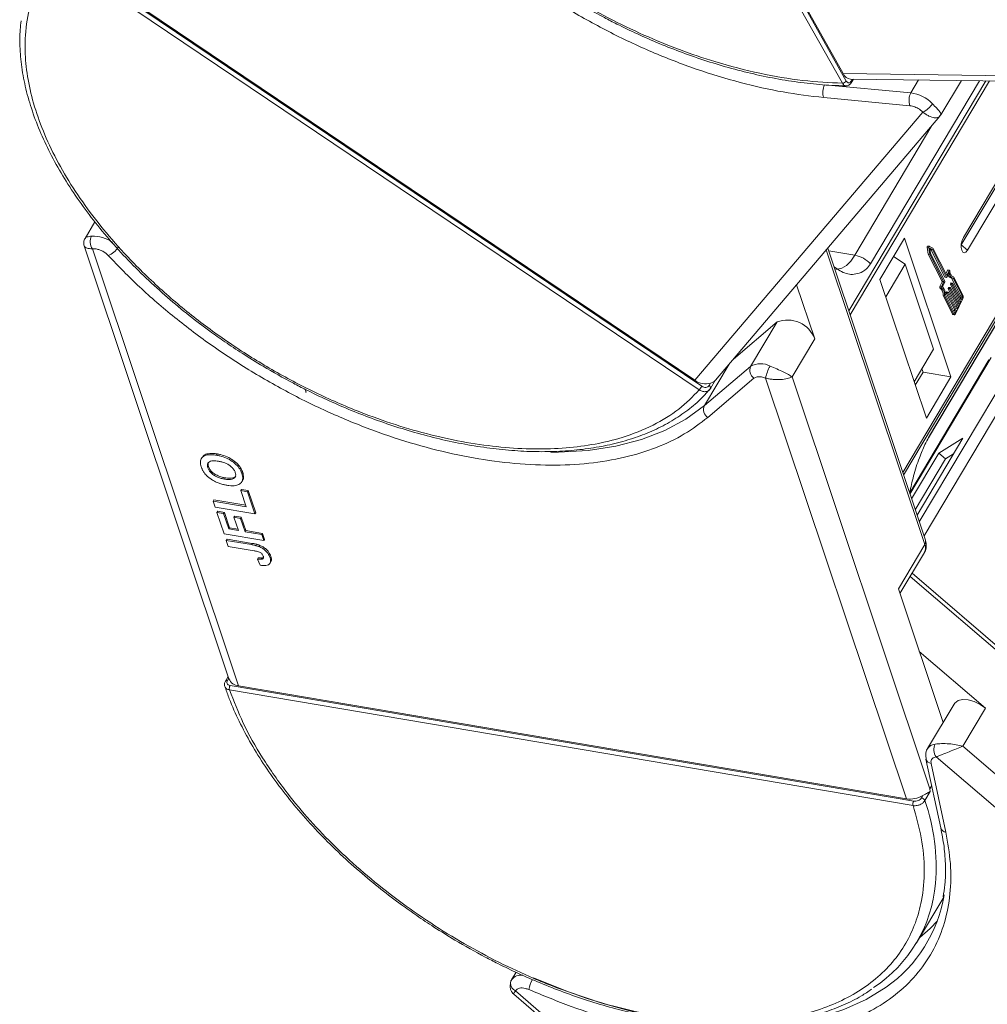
# Model space of a CAD drawing. Header units: millimetres. Extents: x -976 to 1106, y 28 to 1486.
# Tile 25 of 51: x 221 to 298, y 1215 to 1293. Entities that reach past the tile are written whole.
import ezdxf

# ---------------------------------------------------------------- set-up
doc = ezdxf.new("R2010")
doc.units = ezdxf.units.MM

msp = doc.modelspace()

# ---------------------------------------------------------------- linework, layer by layer
at = {"color": 7, "linetype": 'Continuous', "lineweight": 15}
for p, q in [((286.603, 1288.239), (261.805, 1332.5)), ((286.291, 1288.064), (261.493, 1332.325)), ((262.138, 1332.062), (286.36, 1288.829)), ((274.86, 1263.577), (223.501, 1298.193)), ((275.061, 1263.867), (223.702, 1298.483)), ((224.344, 1298.157), (274.51, 1264.345)), ((325.726, 1288.322), (286.36, 1288.829)), ((291.758, 1287.289), (284.874, 1287.936)), ((297.728, 1288.259), (286.799, 1269.884)), ((286.907, 1269.562), (298.025, 1288.255)), ((286.944, 1288.398), (325.999, 1287.895)), ((287.083, 1288.396), (286.986, 1288.234)), ((286.997, 1288.107), (287.168, 1288.395)), ((288.537, 1273.655), (297.227, 1288.265)), ((309.609, 1288.106), (291.107, 1256.998)), ((291.178, 1256.784), (309.806, 1288.104)), ((292.376, 1288.328), (291.758, 1287.289)), ((293.153, 1259.748), (310.017, 1288.101)), ((310.015, 1288.101), (293.174, 1259.786)), ((294.15, 1285.535), (295.786, 1288.284)), ((295.783, 1275.154), (303.533, 1288.184)), ((303.353, 1288.187), (295.948, 1275.737)), ((296.284, 1274.73), (304.281, 1288.175)), ((291.686, 1286.27), (284.802, 1286.917)), ((292.715, 1285.756), (274.51, 1264.345)), ((276.148, 1264.345), (294.078, 1285.433)), ((292.715, 1285.756), (292.439, 1285.984)), ((294.126, 1285.511), (294.061, 1285.449)), ((294.135, 1285.543), (294.126, 1285.511)), ((293.443, 1284.687), (287.284, 1274.33)), ((226.617, 1277.001), (225.829, 1275.676)), ((225.765, 1275.071), (237.319, 1240.509)), ((291.25, 1275.701), (289.289, 1272.405)), ((294.952, 1264.626), (291.25, 1275.701)), ((293.229, 1275.042), (293.103, 1275.063)), ((295.775, 1275.141), (295.783, 1275.154)), ((296.284, 1274.73), (295.783, 1275.154)), ((238.087, 1239.953), (226.423, 1274.841)), ((226.726, 1274.831), (226.423, 1274.841)), ((285.005, 1274.762), (292.867, 1251.245)), ((292.918, 1251.581), (285.122, 1274.9)), ((285.194, 1274.684), (287.284, 1274.33)), ((293.063, 1274.968), (293.145, 1274.406)), ((293.063, 1274.968), (293.189, 1274.947)), ((293.145, 1274.406), (294.246, 1272.243)), ((293.145, 1274.406), (293.272, 1274.385)), ((293.189, 1274.947), (293.272, 1274.385)), ((293.511, 1274.895), (293.234, 1275.04)), ((293.471, 1274.778), (293.267, 1274.885)), ((293.267, 1274.885), (293.328, 1274.472)), ((293.272, 1274.385), (294.373, 1272.222)), ((293.274, 1274.836), (293.344, 1274.799)), ((293.328, 1274.472), (294.458, 1272.25)), ((293.344, 1274.799), (294.475, 1272.578)), ((293.344, 1274.799), (293.471, 1274.778)), ((294.602, 1272.556), (293.471, 1274.778)), ((294.621, 1272.713), (293.511, 1274.895)), ((291.3, 1273.618), (289.753, 1271.017)), ((290.373, 1274.226), (291.3, 1273.618)), ((291.3, 1273.618), (293.572, 1266.822)), ((294.68, 1273.129), (294.55, 1272.853)), ((294.807, 1273.108), (294.621, 1272.713)), ((294.808, 1272.957), (294.623, 1272.563)), ((294.68, 1273.129), (294.807, 1273.108)), ((294.836, 1273.134), (294.709, 1273.155)), ((284.084, 1267.656), (282.638, 1271.979)), ((289.289, 1272.405), (292.992, 1261.33)), ((294.243, 1272.199), (294.07, 1271.83)), ((294.197, 1271.809), (294.37, 1272.178)), ((294.243, 1272.199), (294.37, 1272.178)), ((294.246, 1272.243), (294.373, 1272.222)), ((294.456, 1272.206), (294.27, 1271.812)), ((294.475, 1272.578), (294.602, 1272.556)), ((294.481, 1272.572), (294.608, 1272.55)), ((294.911, 1272.014), (295.592, 1270.677)), ((294.911, 1272.014), (295.038, 1271.992)), ((294.938, 1272.109), (294.914, 1272.058)), ((294.914, 1272.058), (295.041, 1272.036)), ((294.938, 1272.109), (295.065, 1272.087)), ((295.08, 1272.1), (294.953, 1272.122)), ((294.99, 1272.513), (295.117, 1272.491)), ((295.008, 1272.51), (295.741, 1271.071)), ((295.719, 1270.656), (295.038, 1271.992)), ((295.041, 1272.036), (295.065, 1272.087)), ((295.086, 1272.094), (295.767, 1270.758)), ((295.107, 1272.625), (295.171, 1272.614)), ((295.867, 1271.05), (295.135, 1272.489)), ((295.915, 1271.152), (295.171, 1272.614)), ((294.197, 1271.809), (294.07, 1271.83)), ((294.075, 1271.732), (294.202, 1271.71)), ((294.513, 1271.163), (295.245, 1269.724)), ((294.576, 1271.3), (295.257, 1269.963)), ((294.576, 1271.3), (294.703, 1271.278)), ((294.603, 1271.395), (294.579, 1271.344)), ((294.579, 1271.344), (294.706, 1271.322)), ((294.603, 1271.395), (294.73, 1271.373)), ((294.744, 1271.386), (294.618, 1271.408)), ((295.384, 1269.942), (294.703, 1271.278)), ((294.706, 1271.322), (294.73, 1271.373)), ((294.744, 1271.657), (295.424, 1270.32)), ((294.744, 1271.657), (294.871, 1271.635)), ((294.77, 1271.752), (294.747, 1271.701)), ((294.747, 1271.701), (294.873, 1271.679)), ((294.751, 1271.38), (295.431, 1270.044)), ((294.77, 1271.752), (294.897, 1271.73)), ((294.912, 1271.743), (294.785, 1271.765)), ((295.551, 1270.299), (294.871, 1271.635)), ((294.873, 1271.679), (294.897, 1271.73)), ((294.919, 1271.737), (295.599, 1270.401)), ((294.326, 1271.105), (295.07, 1269.643)), ((294.453, 1271.084), (294.326, 1271.105)), ((294.453, 1271.084), (295.197, 1269.622)), ((295.325, 1269.664), (295.9, 1270.888)), ((295.592, 1270.677), (295.528, 1270.541)), ((295.592, 1270.677), (295.719, 1270.656)), ((295.599, 1270.401), (295.719, 1270.656)), ((295.735, 1270.983), (295.695, 1270.898)), ((295.862, 1270.962), (295.735, 1270.983)), ((295.741, 1271.071), (295.867, 1271.05)), ((295.767, 1270.758), (295.862, 1270.962)), ((295.197, 1269.622), (295.07, 1269.643)), ((295.11, 1269.608), (295.237, 1269.586)), ((295.257, 1269.963), (295.193, 1269.827)), ((295.233, 1269.747), (295.288, 1269.738)), ((295.257, 1269.963), (295.384, 1269.942)), ((295.288, 1269.738), (295.384, 1269.942)), ((295.424, 1270.32), (295.36, 1270.184)), ((295.424, 1270.32), (295.551, 1270.299)), ((295.431, 1270.044), (295.551, 1270.299)), ((277.594, 1266.046), (281.078, 1269.004)), ((281.078, 1269.004), (278.967, 1265.455)), ((301.427, 1268.175), (292.428, 1253.045)), ((282.274, 1264.614), (284.084, 1267.656)), ((292.805, 1251.918), (302.343, 1267.954)), ((292.025, 1264.222), (293.572, 1266.822)), ((275.277, 1262.322), (277.254, 1265.647)), ((297.99, 1265.988), (291.672, 1255.365)), ((291.685, 1255.268), (298.166, 1266.164)), ((278.967, 1265.455), (275.277, 1262.322)), ((292.112, 1263.962), (292.731, 1265.002)), ((292.731, 1265.002), (292.644, 1265.262)), ((294.952, 1264.626), (292.731, 1265.002)), ((279.233, 1264.516), (275.543, 1261.383)), ((275.756, 1264.121), (275.645, 1263.935)), ((275.767, 1263.693), (276.171, 1264.373)), ((280.164, 1264.526), (279.832, 1264.623)), ((280.164, 1264.526), (291.395, 1230.93)), ((293.268, 1231.729), (282.274, 1264.614)), ((292.992, 1261.33), (294.952, 1264.626)), ((243.471, 1263.405), (243.397, 1263.627)), ((243.437, 1263.411), (243.471, 1263.405)), ((275.406, 1263.316), (275.69, 1263.623)), ((275.758, 1263.681), (275.634, 1263.542)), ((275.661, 1263.564), (275.775, 1263.709)), ((275.767, 1263.693), (275.758, 1263.681)), ((292.253, 1253.568), (295.91, 1259.716)), ((293.174, 1259.786), (293.153, 1259.748)), ((295.91, 1259.716), (293.992, 1258.534)), ((235.17, 1258.19), (235.11, 1258.088)), ((236.393, 1258.463), (236.333, 1258.361)), ((293.992, 1258.534), (291.816, 1254.876)), ((294.525, 1258.076), (292.106, 1254.009)), ((293.992, 1258.534), (294.525, 1258.076)), ((295.172, 1258.475), (294.525, 1258.076)), ((235.628, 1257.357), (235.689, 1257.458)), ((238.354, 1256.896), (238.414, 1256.998)), ((236.963, 1256.459), (237.023, 1256.56)), ((238.346, 1256.239), (238.406, 1256.341)), ((238.331, 1255.638), (238.271, 1255.537)), ((238.271, 1255.537), (238.8, 1255.448)), ((238.702, 1254.246), (238.271, 1255.537)), ((238.331, 1255.638), (238.86, 1255.549)), ((238.8, 1255.448), (238.86, 1255.549)), ((238.8, 1255.448), (239.393, 1253.673)), ((238.86, 1255.549), (239.453, 1253.774)), ((236.118, 1254.795), (236.058, 1254.694)), ((236.22, 1254.21), (236.058, 1254.694)), ((236.058, 1254.694), (238.702, 1254.246)), ((236.118, 1254.795), (238.663, 1254.365)), ((239.393, 1253.673), (236.22, 1254.21)), ((236.42, 1253.892), (236.36, 1253.79)), ((236.42, 1253.892), (236.949, 1253.802)), ((236.932, 1252.08), (236.36, 1253.79)), ((236.36, 1253.79), (236.889, 1253.701)), ((236.949, 1253.802), (236.889, 1253.701)), ((236.889, 1253.701), (237.299, 1252.475)), ((236.949, 1253.802), (237.359, 1252.576)), ((237.776, 1253.51), (237.716, 1253.409)), ((238.072, 1252.344), (237.716, 1253.409)), ((237.716, 1253.409), (238.245, 1253.319)), ((237.776, 1253.51), (238.305, 1253.421)), ((238.305, 1253.421), (238.245, 1253.319)), ((238.245, 1253.319), (238.601, 1252.254)), ((238.305, 1253.421), (238.661, 1252.356)), ((239.453, 1253.774), (239.393, 1253.673)), ((237.359, 1252.576), (237.299, 1252.475)), ((237.299, 1252.475), (238.072, 1252.344)), ((237.359, 1252.576), (238.032, 1252.462)), ((238.661, 1252.356), (238.601, 1252.254)), ((238.661, 1252.356), (240.004, 1252.128)), ((240.105, 1251.543), (236.932, 1252.08)), ((237.165, 1251.665), (237.104, 1251.564)), ((237.266, 1251.08), (237.104, 1251.564)), ((237.104, 1251.564), (239.105, 1251.225)), ((237.165, 1251.665), (239.165, 1251.327)), ((238.601, 1252.254), (239.943, 1252.027)), ((239.943, 1252.027), (240.004, 1252.128)), ((239.943, 1252.027), (240.105, 1251.543)), ((240.004, 1252.128), (240.165, 1251.644)), ((240.165, 1251.644), (240.105, 1251.543)), ((239.32, 1250.732), (237.266, 1251.08)), ((239.165, 1251.327), (239.105, 1251.225)), ((239.787, 1251.169), (239.726, 1251.068)), ((292.867, 1251.245), (290.756, 1247.696)), ((239.658, 1250.178), (239.597, 1250.076)), ((239.597, 1250.076), (239.8, 1249.585)), ((240.031, 1250.176), (239.97, 1250.075)), ((240.031, 1250.176), (240.073, 1250.205)), ((240.658, 1250.285), (240.598, 1250.184)), ((290.884, 1247.314), (292.833, 1250.59)), ((240.601, 1249.746), (240.662, 1249.848)), ((291.7, 1248.685), (320.951, 1223.588)), ((321.038, 1223.9), (291.852, 1248.941)), ((290.756, 1247.696), (294.324, 1237.024)), ((297.712, 1238.166), (292.426, 1242.702)), ((237.253, 1240.707), (237.033, 1240.336)), ((237.191, 1240.383), (237.3, 1240.566)), ((291.984, 1230.746), (237.408, 1239.984)), ((238.087, 1239.953), (291.395, 1230.93)), ((291.937, 1230.393), (237.361, 1239.63)), ((295.201, 1238.498), (293.09, 1234.949)), ((295.903, 1235.124), (297.712, 1238.166)), ((327.206, 1208.267), (295.903, 1235.124)), ((293.779, 1234.284), (293.542, 1234.205)), ((293.779, 1234.284), (329.342, 1203.772)), ((292.964, 1234.108), (294.145, 1228.619)), ((293.369, 1233.753), (294.55, 1228.264)), ((293.421, 1231.986), (293.268, 1231.729)), ((292.703, 1231.193), (292.592, 1231.006)), ((293.304, 1231.513), (292.874, 1230.791)), ((293.304, 1231.513), (293.268, 1231.729)), ((292.214, 1219.444), (294.377, 1223.08)), ((260.237, 1217.083), (259.885, 1216.491)), ((259.862, 1216.448), (259.885, 1216.491)), ((260.067, 1215.323), (296.783, 1183.822)), ((260.337, 1215.747), (260.191, 1215.589)), ((297.121, 1183.904), (260.191, 1215.589))]:
    msp.add_line(p, q, dxfattribs=at)
at = {"color": 7, "linetype": 'Continuous', "lineweight": 15, "flags": 128}
for points in [[(293.103, 1275.063), (293.098, 1275.063), (293.089, 1275.059), (293.081, 1275.051), (293.073, 1275.037), (293.067, 1275.021), (293.063, 1275.003), (293.062, 1274.985), (293.063, 1274.968)], [(295.948, 1275.737), (295.845, 1275.504), (295.784, 1275.231), (295.773, 1274.957), (295.815, 1274.726), (295.902, 1274.572), (296.022, 1274.519), (296.156, 1274.574), (296.284, 1274.73)], [(287.284, 1274.33), (286.958, 1273.862), (286.61, 1273.513), (286.255, 1273.297), (285.905, 1273.222), (285.775, 1273.232)], [(293.189, 1274.947), (293.188, 1274.964), (293.19, 1274.982), (293.194, 1275), (293.2, 1275.016), (293.208, 1275.029), (293.216, 1275.038), (293.225, 1275.042), (293.234, 1275.04)], [(294.709, 1273.155), (294.709, 1273.155), (294.701, 1273.154), (294.694, 1273.15), (294.686, 1273.141), (294.68, 1273.129)], [(294.807, 1273.108), (294.813, 1273.12), (294.821, 1273.128), (294.828, 1273.133), (294.836, 1273.134), (294.842, 1273.131), (294.848, 1273.124), (294.853, 1273.114), (294.855, 1273.101)], [(295.171, 1272.614), (295.114, 1272.622), (295.061, 1272.647), (295.011, 1272.689), (294.967, 1272.745), (294.929, 1272.816), (294.897, 1272.9), (294.872, 1272.996), (294.855, 1273.101)], [(294.623, 1272.563), (294.621, 1272.559), (294.618, 1272.555), (294.615, 1272.552), (294.612, 1272.551), (294.609, 1272.55), (294.606, 1272.551), (294.604, 1272.553), (294.602, 1272.556)], [(294.953, 1272.122), (294.952, 1272.122), (294.949, 1272.121), (294.946, 1272.12), (294.943, 1272.117), (294.941, 1272.113), (294.938, 1272.109)], [(295.065, 1272.087), (295.067, 1272.092), (295.07, 1272.096), (295.073, 1272.098), (295.076, 1272.1), (295.079, 1272.1), (295.082, 1272.099), (295.084, 1272.097), (295.086, 1272.094)], [(294.07, 1271.83), (294.065, 1271.816), (294.061, 1271.801), (294.059, 1271.785), (294.058, 1271.77), (294.06, 1271.756), (294.064, 1271.745), (294.069, 1271.736), (294.075, 1271.732)], [(294.202, 1271.71), (294.196, 1271.715), (294.191, 1271.723), (294.187, 1271.735), (294.185, 1271.749), (294.186, 1271.764), (294.188, 1271.78), (294.192, 1271.795), (294.197, 1271.809)], [(294.618, 1271.408), (294.617, 1271.408), (294.614, 1271.407), (294.611, 1271.406), (294.608, 1271.403), (294.605, 1271.399), (294.603, 1271.395)], [(294.73, 1271.373), (294.732, 1271.378), (294.735, 1271.382), (294.738, 1271.384), (294.741, 1271.386), (294.744, 1271.386), (294.747, 1271.385), (294.749, 1271.383), (294.751, 1271.38)], [(294.785, 1271.765), (294.785, 1271.765), (294.782, 1271.764), (294.779, 1271.763), (294.776, 1271.76), (294.773, 1271.756), (294.77, 1271.752)], [(294.897, 1271.73), (294.9, 1271.735), (294.903, 1271.739), (294.906, 1271.741), (294.909, 1271.743), (294.911, 1271.743), (294.914, 1271.742), (294.917, 1271.74), (294.919, 1271.737)], [(295.325, 1269.664), (295.31, 1269.636), (295.294, 1269.614), (295.276, 1269.598), (295.258, 1269.588), (295.241, 1269.586), (295.224, 1269.591), (295.21, 1269.603), (295.197, 1269.622)], [(295.245, 1269.724), (295.249, 1269.717), (295.254, 1269.713), (295.26, 1269.712), (295.265, 1269.713), (295.271, 1269.716), (295.277, 1269.721), (295.283, 1269.729), (295.288, 1269.738)], [(275.645, 1263.935), (275.684, 1263.905), (275.718, 1263.872), (275.746, 1263.837), (275.765, 1263.801), (275.777, 1263.767), (275.779, 1263.734), (275.773, 1263.705), (275.767, 1263.693)], [(275.277, 1262.322), (273.799, 1261.242), (272.115, 1260.337), (270.24, 1259.615), (268.191, 1259.082), (265.984, 1258.743), (263.638, 1258.6), (263.025, 1258.595)], [(295.201, 1238.498), (295.26, 1238.58), (295.522, 1238.77), (295.89, 1238.857), (296.332, 1238.833), (296.811, 1238.701), (297.284, 1238.472), (297.712, 1238.166)], [(292.464, 1219.864), (293.286, 1220.591), (293.872, 1221.204)], [(289.796, 1215.891), (289.792, 1215.888), (288.198, 1214.905), (286.405, 1214.102), (284.431, 1213.485), (282.291, 1213.059), (280.004, 1212.829), (277.589, 1212.796), (275.068, 1212.961), (272.46, 1213.322), (269.79, 1213.876), (267.078, 1214.618), (264.35, 1215.542), (261.627, 1216.641)]]:
    msp.add_lwpolyline(points, dxfattribs=at)
at = {"color": 7, "linetype": 'Continuous', "lineweight": 15}
for centre, radius, start, end in [((287.008, 1289.096), 0.701, 202.38754, 264.82007), ((285.942, 1287.348), 1.219, 151.18028, 200.71735), ((286.278, 1288.452), 0.389, 271.86957, 326.65022), ((286.882, 1288.161), 0.127, 334.9016, 34.91091), ((292.826, 1286.702), 1.219, 151.18028, 200.71735), ((291.392, 1284.415), 2.897, 44.08958, 82.73227), ((291.987, 1287.334), 1.738, 294.72838, 328.68213), ((227.238, 1275.408), 0.992, 152.93971, 214.78153), ((226.457, 1273.237), 2.624, 53.36371, 92.24668), ((227.072, 1275.811), 1.629, 292.19416, 328.53821), ((286.842, 1272.008), 2.364, 44.17003, 79.23127), ((295.103, 1272.878), 0.383, 193.00683, 252.83199), ((295.297, 1272.95), 0.489, 179.14886, 250.63977), ((294.192, 1272.224), 0.0567, 333.77355, 19.48983), ((294.319, 1272.203), 0.0567, 333.77355, 19.48983), ((294.405, 1272.231), 0.0567, 333.77355, 19.48983), ((294.484, 1272.581), 0.00971, 201.38595, 255.78405), ((294.965, 1272.033), 0.0567, 153.77355, 199.48983), ((295.092, 1272.011), 0.0567, 153.77355, 199.48983), ((293.65, 1271.198), 0.682, 352.18235, 51.47014), ((293.777, 1271.177), 0.682, 352.18235, 51.47014), ((293.688, 1271.225), 0.827, 355.68243, 45.21949), ((294.63, 1271.319), 0.0567, 153.77355, 199.48983), ((294.757, 1271.297), 0.0567, 153.77355, 199.48983), ((294.797, 1271.676), 0.0567, 153.77355, 199.48983), ((294.924, 1271.654), 0.0567, 153.77355, 199.48983), ((295.595, 1271.038), 0.34, 333.77355, 19.48983), ((295.634, 1271.033), 0.113, 333.77355, 19.48983), ((295.761, 1271.012), 0.113, 333.77355, 19.48983), ((295.125, 1269.664), 0.0583, 201.38595, 255.78405), ((281.913, 1266.842), 2.318, 20.56201, 111.12041), ((279.758, 1264.088), 1.58, 61.21773, 120.05501), ((279.653, 1265.142), 0.754, 155.50463, 236.15322), ((282.993, 1264.006), 2.877, 149.34716, 169.56759), ((275.366, 1265.531), 1.463, 234.17683, 285.47163), ((272.899, 1265.152), 2.516, 321.22878, 329.26707), ((275.963, 1262.009), 0.754, 155.50463, 236.15322), ((292.535, 1251.467), 0.399, 326.22451, 16.67319), ((292.187, 1250.952), 0.741, 330.73976, 23.28904), ((238.159, 1240.86), 0.911, 202.73225, 265.42916), ((237.146, 1240.244), 0.146, 72.15996, 141.02234), ((237.824, 1239.749), 0.478, 150.56991, 194.40368), ((293.757, 1234.496), 0.806, 93.5922, 145.79801), ((294.585, 1234.853), 0.987, 152.99929, 215.2104), ((293.445, 1234.248), 0.502, 196.38072, 261.22015), ((291.678, 1232.91), 2, 261.88406, 300.84167), ((292.4, 1230.512), 0.478, 150.56991, 194.40368), ((292.533, 1230.637), 0.374, 24.29123, 80.91245), ((277.479, 1225.457), 16.293, 355.50076, 19.1091), ((294.627, 1228.759), 0.501, 196.26911, 261.22748), ((282.679, 1225.116), 11.083, 303.35778, 355.15155), ((283.307, 1225.081), 11.249, 305.22629, 350.6558), ((260.287, 1216.198), 0.494, 149.4932, 177.47484), ((260.511, 1216.23), 0.716, 180.85764, 243.49131), ((260.635, 1215.92), 0.943, 81.85556, 142.68902), ((264.299, 1215.011), 3.127, 151.45281, 167.18415)]:
    msp.add_arc(centre, radius, start, end, dxfattribs=at)
for points, knots in [([(286.291, 1288.064), (285.243, 1288.116), (283.115, 1288.221), (279.688, 1288.81), (276.38, 1289.664), (273.275, 1290.719), (270.424, 1291.889), (267.591, 1293.256), (264.806, 1294.812), (262.119, 1296.527), (259.576, 1298.375), (257.199, 1300.331), (254.806, 1302.563), (252.491, 1305.068), (250.382, 1307.802), (248.672, 1310.519), (247.34, 1313.231), (246.394, 1315.95), (245.916, 1318.432), (245.824, 1320.634), (246.029, 1322.556), (246.523, 1324.365), (247.312, 1326.036), (248.382, 1327.542), (249.714, 1328.855), (251.286, 1329.969), (253.245, 1330.959), (255.637, 1331.739), (258.449, 1332.248), (260.489, 1332.299), (261.493, 1332.325)], [0, 0, 0, 0, 0.038845, 0.078883, 0.12003, 0.152186, 0.184338, 0.217171, 0.25, 0.282833, 0.315662, 0.347818, 0.37997, 0.421121, 0.461157, 0.5, 0.538846, 0.578883, 0.62003, 0.652186, 0.684338, 0.717171, 0.75, 0.782833, 0.815662, 0.847818, 0.87997, 0.921121, 0.961156, 1, 1, 1, 1]), ([(284.802, 1286.917), (283.725, 1287.046), (281.55, 1287.306), (278.128, 1288.084), (274.617, 1289.151), (271.074, 1290.523), (267.576, 1292.168), (264.192, 1294.051), (260.987, 1296.126), (257.99, 1298.363), (255.202, 1300.755), (252.63, 1303.3), (250.314, 1305.977), (248.311, 1308.733), (246.663, 1311.513), (245.409, 1314.257), (244.527, 1316.923), (244.27, 1318.609), (244.143, 1319.443)], [0, 0, 0, 0, 0.061038, 0.123312, 0.186438, 0.25, 0.313562, 0.376688, 0.438962, 0.5, 0.561038, 0.623312, 0.686438, 0.75, 0.813562, 0.876688, 0.938962, 1, 1, 1, 1]), ([(274.86, 1263.577), (274.34, 1263.049), (273.286, 1261.977), (271.206, 1260.71), (268.94, 1259.798), (266.583, 1259.221), (264.235, 1258.912), (261.717, 1258.827), (259.05, 1258.976), (256.281, 1259.355), (253.457, 1259.959), (250.61, 1260.773), (247.505, 1261.882), (244.187, 1263.332), (240.755, 1265.148), (237.518, 1267.169), (234.455, 1269.394), (231.561, 1271.843), (229.092, 1274.292), (227.051, 1276.652), (225.398, 1278.871), (223.979, 1281.127), (222.818, 1283.397), (221.933, 1285.642), (221.341, 1287.823), (221.039, 1289.918), (221.023, 1292.095), (221.393, 1294.284), (222.199, 1296.41), (223.071, 1297.605), (223.501, 1298.193)], [0, 0, 0, 0, 0.038845, 0.078883, 0.12003, 0.152186, 0.184338, 0.217171, 0.25, 0.282833, 0.315662, 0.347818, 0.37997, 0.421121, 0.461157, 0.5, 0.538846, 0.578883, 0.62003, 0.652186, 0.684338, 0.717171, 0.75, 0.782833, 0.815662, 0.847818, 0.87997, 0.921121, 0.961156, 1, 1, 1, 1]), ([(264.861, 1294.661), (265.666, 1294.197), (266.794, 1293.547), (268.495, 1292.676), (269.953, 1291.975), (271.704, 1291.209), (273.55, 1290.484), (275.481, 1289.815), (277.464, 1289.223), (279.472, 1288.724), (281.487, 1288.326), (283.485, 1288.044), (285.189, 1287.884), (286.198, 1287.869), (286.572, 1287.863)], [0, 0, 0, 0, 0.1137, 0.159318, 0.234954, 0.313176, 0.396777, 0.483673, 0.573025, 0.664169, 0.756641, 0.850112, 0.944348, 1, 1, 1, 1]), ([(220.717, 1293.042), (220.675, 1292.578), (220.585, 1291.582), (220.675, 1289.98), (220.934, 1288.264), (221.38, 1286.508), (222.002, 1284.727), (222.795, 1282.931), (223.753, 1281.132), (224.869, 1279.34), (226.133, 1277.569), (227.533, 1275.83), (229.057, 1274.136), (230.683, 1272.507), (232.376, 1270.967), (234.078, 1269.557), (235.618, 1268.385), (237.034, 1267.381), (238.447, 1266.436), (239.478, 1265.808), (240.039, 1265.466)], [0, 0, 0, 0, 0.052695, 0.113181, 0.173714, 0.234247, 0.294742, 0.355168, 0.415492, 0.475679, 0.535686, 0.595444, 0.654827, 0.713597, 0.771238, 0.826398, 0.876847, 0.912777, 0.952559, 1, 1, 1, 1]), ([(286.572, 1287.852), (286.561, 1287.852), (286.52, 1287.851), (286.45, 1287.883), (286.363, 1287.95), (286.315, 1288.025), (286.291, 1288.064)], [0, 0, 0, 0, 0.103891, 0.386277, 0.684984, 1, 1, 1, 1]), ([(286.58, 1287.849), (286.62, 1287.851), (286.7, 1287.857), (286.815, 1287.911), (286.919, 1287.993), (286.971, 1288.069), (286.997, 1288.107)], [0, 0, 0, 0, 0.254858, 0.509073, 0.758744, 1, 1, 1, 1]), ([(286.986, 1288.234), (286.958, 1288.196), (286.901, 1288.119), (286.793, 1288.088), (286.685, 1288.122), (286.63, 1288.2), (286.603, 1288.239)], [0, 0, 0, 0, 0.250048, 0.499878, 0.749219, 1, 1, 1, 1]), ([(293.472, 1286.431), (293.595, 1286.305), (293.841, 1286.052), (294.068, 1285.782), (294.174, 1285.607), (294.146, 1285.561), (294.135, 1285.543)], [0, 0, 0, 0, 0.272406, 0.544526, 0.816401, 1, 1, 1, 1]), ([(294.061, 1285.449), (294.028, 1285.408), (293.944, 1285.304), (293.64, 1285.286), (293.274, 1285.395), (292.952, 1285.571), (292.793, 1285.695), (292.715, 1285.756)], [0, 0, 0, 0, 0.175403, 0.449531, 0.723721, 0.863357, 1, 1, 1, 1]), ([(225.83, 1275.675), (225.83, 1275.676), (225.828, 1275.725), (225.971, 1275.793), (226.227, 1275.837), (226.355, 1275.859)], [0, 0, 0, 0, 0.008426, 0.503954, 1, 1, 1, 1]), ([(225.829, 1275.676), (225.804, 1275.627), (225.754, 1275.53), (225.725, 1275.372), (225.725, 1275.217), (225.751, 1275.121), (225.764, 1275.074)], [0, 0, 0, 0, 0.261629, 0.519718, 0.767594, 1, 1, 1, 1]), ([(226.423, 1274.841), (226.341, 1274.847), (226.176, 1274.857), (225.931, 1274.919), (225.77, 1274.998), (225.781, 1275.065), (225.783, 1275.078)], [0, 0, 0, 0, 0.221883, 0.448649, 0.893908, 1, 1, 1, 1]), ([(226.726, 1274.831), (226.811, 1274.812), (226.983, 1274.773), (227.246, 1274.651), (227.493, 1274.493), (227.623, 1274.365), (227.687, 1274.302)], [0, 0, 0, 0, 0.245536, 0.5, 0.754464, 1, 1, 1, 1]), ([(275.543, 1261.383), (274.941, 1260.923), (273.724, 1259.994), (271.475, 1258.936), (268.924, 1258.145), (266.081, 1257.671), (263.011, 1257.519), (259.777, 1257.692), (256.448, 1258.176), (253.066, 1258.952), (249.638, 1260.014), (246.168, 1261.366), (242.694, 1263.004), (239.29, 1264.903), (236.023, 1267.027), (232.966, 1269.332), (230.149, 1271.758), (228.502, 1273.46), (227.687, 1274.302)], [0, 0, 0, 0, 0.061038, 0.123312, 0.186438, 0.25, 0.313562, 0.376688, 0.438962, 0.5, 0.561038, 0.623312, 0.686438, 0.75, 0.813562, 0.876688, 0.938962, 1, 1, 1, 1]), ([(285.624, 1273.399), (285.94, 1273.185), (286.586, 1272.747), (287.499, 1272.798), (288.168, 1273.145), (288.43, 1273.507), (288.537, 1273.655)], [0, 0, 0, 0, 0.322243, 0.6588, 0.860858, 1, 1, 1, 1]), ([(240.039, 1265.466), (240.843, 1265.003), (241.971, 1264.353), (243.673, 1263.481), (245.13, 1262.781), (246.882, 1262.015), (248.727, 1261.29), (250.659, 1260.621), (252.641, 1260.029), (254.65, 1259.529), (256.664, 1259.133), (258.664, 1258.847), (260.634, 1258.677), (262.56, 1258.628), (264.427, 1258.703), (266.225, 1258.904), (267.942, 1259.231), (269.57, 1259.687), (271.097, 1260.272), (272.519, 1260.986), (273.815, 1261.841), (274.786, 1262.619), (275.262, 1263.154), (275.406, 1263.316)], [0, 0, 0, 0, 0.061078, 0.085583, 0.126213, 0.168233, 0.213142, 0.259821, 0.307819, 0.35678, 0.406454, 0.456665, 0.507287, 0.558234, 0.60945, 0.66091, 0.712607, 0.764564, 0.816832, 0.869499, 0.922694, 0.976601, 1, 1, 1, 1]), ([(280.518, 1265.472), (280.701, 1265.398), (281.067, 1265.249), (281.578, 1265.024), (282.003, 1264.807), (282.184, 1264.678), (282.274, 1264.614)], [0, 0, 0, 0, 0.2498135, 0.4993654, 0.7486919, 1, 1, 1, 1]), ([(275.756, 1264.121), (275.821, 1264.144), (275.94, 1264.186), (276.062, 1264.261), (276.124, 1264.315), (276.148, 1264.345), (276.148, 1264.345)], [0, 0, 0, 0, 0.367399, 0.679388, 0.99988, 1, 1, 1, 1]), ([(282.274, 1264.614), (282.157, 1264.567), (281.924, 1264.475), (281.387, 1264.398), (280.872, 1264.399), (280.455, 1264.451), (280.26, 1264.502), (280.164, 1264.526)], [0, 0, 0, 0, 0.251314, 0.500207, 0.749155, 0.875936, 1, 1, 1, 1]), ([(275.634, 1263.542), (275.57, 1263.506), (275.47, 1263.449), (275.302, 1263.432), (275.159, 1263.445), (275.006, 1263.49), (274.909, 1263.548), (274.86, 1263.577)], [0, 0, 0, 0, 0.292745, 0.454657, 0.626508, 0.808292, 1, 1, 1, 1]), ([(275.645, 1263.935), (275.614, 1263.895), (275.551, 1263.817), (275.396, 1263.768), (275.223, 1263.779), (275.115, 1263.837), (275.061, 1263.867)], [0, 0, 0, 0, 0.250048, 0.499878, 0.749219, 1, 1, 1, 1]), ([(293.174, 1259.786), (293.072, 1259.599), (292.809, 1259.119), (292.377, 1258.044), (291.937, 1256.689), (291.76, 1255.805), (291.672, 1255.365)], [0, 0, 0, 0, 0.1477023, 0.38008, 0.6915654, 1, 1, 1, 1]), ([(235.102, 1257.44), (235.082, 1257.507), (235.023, 1257.709), (235.036, 1258.017), (235.241, 1258.276), (235.618, 1258.415), (236.009, 1258.411), (236.27, 1258.371), (236.333, 1258.361)], [0, 0, 0, 0, 0.101398, 0.306996, 0.506144, 0.685262, 0.924557, 1, 1, 1, 1]), ([(235.188, 1258.178), (235.23, 1258.245), (235.324, 1258.397), (235.683, 1258.514), (236.069, 1258.513), (236.331, 1258.473), (236.393, 1258.463)], [0, 0, 0, 0, 0.224631, 0.505852, 0.881552, 1, 1, 1, 1]), ([(235.628, 1257.357), (235.611, 1257.423), (235.576, 1257.558), (235.619, 1257.733), (235.749, 1257.858), (236.002, 1257.929), (236.264, 1257.914), (236.445, 1257.885), (236.48, 1257.88)], [0, 0, 0, 0, 0.160292, 0.321922, 0.490761, 0.657569, 0.933883, 1, 1, 1, 1]), ([(235.689, 1257.458), (235.67, 1257.526), (235.633, 1257.661), (235.673, 1257.768), (235.692, 1257.822)], [0, 0, 0, 0, 0.499688, 1, 1, 1, 1]), ([(236.333, 1258.361), (236.418, 1258.345), (236.675, 1258.297), (237.105, 1258.157), (237.591, 1257.889), (237.984, 1257.55), (238.235, 1257.203), (238.318, 1256.989), (238.354, 1256.896)], [0, 0, 0, 0, 0.101888, 0.307343, 0.492963, 0.678647, 0.860791, 1, 1, 1, 1]), ([(236.393, 1258.463), (236.479, 1258.447), (236.736, 1258.398), (237.166, 1258.258), (237.652, 1257.99), (238.044, 1257.651), (238.295, 1257.305), (238.378, 1257.091), (238.414, 1256.998)], [0, 0, 0, 0, 0.101888, 0.307343, 0.492963, 0.678647, 0.860791, 1, 1, 1, 1]), ([(236.48, 1257.88), (236.565, 1257.864), (236.805, 1257.817), (237.16, 1257.691), (237.485, 1257.471), (237.694, 1257.257), (237.787, 1257.089), (237.819, 1257.001), (237.825, 1256.985)], [0, 0, 0, 0, 0.15859, 0.447239, 0.620381, 0.793575, 0.961295, 1, 1, 1, 1]), ([(235.404, 1256.889), (235.377, 1256.922), (235.325, 1256.99), (235.263, 1257.088), (235.211, 1257.181), (235.169, 1257.267), (235.132, 1257.354), (235.112, 1257.411), (235.102, 1257.44)], [0, 0, 0, 0, 0.185429, 0.37219, 0.527708, 0.683877, 0.841678, 1, 1, 1, 1]), ([(236.963, 1256.459), (236.878, 1256.475), (236.662, 1256.516), (236.339, 1256.627), (236.028, 1256.815), (235.806, 1257.023), (235.683, 1257.211), (235.642, 1257.32), (235.628, 1257.357)], [0, 0, 0, 0, 0.158617, 0.400864, 0.573059, 0.745486, 0.912985, 1, 1, 1, 1]), ([(237.023, 1256.56), (236.938, 1256.576), (236.723, 1256.617), (236.399, 1256.728), (236.088, 1256.916), (235.866, 1257.124), (235.744, 1257.312), (235.703, 1257.421), (235.689, 1257.458)], [0, 0, 0, 0, 0.158617, 0.400864, 0.573059, 0.745486, 0.912985, 1, 1, 1, 1]), ([(237.825, 1256.985), (237.842, 1256.918), (237.876, 1256.784), (237.825, 1256.612), (237.688, 1256.481), (237.417, 1256.409), (237.152, 1256.428), (236.981, 1256.456), (236.963, 1256.459)], [0, 0, 0, 0, 0.15971, 0.320429, 0.491074, 0.67705, 0.96629, 1, 1, 1, 1]), ([(238.414, 1256.998), (238.433, 1256.932), (238.489, 1256.732), (238.509, 1256.489), (238.409, 1256.379), (238.386, 1256.354)], [0, 0, 0, 0, 0.2755795, 0.8340435, 1, 1, 1, 1]), ([(236.302, 1256.22), (236.216, 1256.263), (236.043, 1256.349), (235.742, 1256.551), (235.527, 1256.739), (235.417, 1256.873), (235.404, 1256.889)], [0, 0, 0, 0, 0.250896, 0.502166, 0.940512, 1, 1, 1, 1]), ([(237.146, 1255.971), (237.104, 1255.978), (237.019, 1255.993), (236.885, 1256.023), (236.745, 1256.058), (236.599, 1256.103), (236.45, 1256.155), (236.351, 1256.198), (236.302, 1256.22)], [0, 0, 0, 0, 0.15395, 0.308181, 0.478699, 0.649961, 0.824203, 1, 1, 1, 1]), ([(237.875, 1256.729), (237.875, 1256.728), (237.858, 1256.667), (237.742, 1256.586), (237.481, 1256.509), (237.213, 1256.53), (237.041, 1256.557), (237.023, 1256.56)], [0, 0, 0, 0, 0.007065, 0.256397, 0.528131, 0.950746, 1, 1, 1, 1]), ([(238.354, 1256.896), (238.373, 1256.83), (238.433, 1256.628), (238.423, 1256.316), (238.217, 1256.056), (237.838, 1255.918), (237.455, 1255.923), (237.202, 1255.962), (237.146, 1255.971)], [0, 0, 0, 0, 0.102171, 0.30922, 0.51365, 0.692275, 0.932413, 1, 1, 1, 1]), ([(292.817, 1250.584), (292.83, 1250.599), (292.946, 1250.732), (293, 1251.089), (292.991, 1251.418), (292.918, 1251.575), (292.915, 1251.582)], [0, 0, 0, 0, 0.057618, 0.507331, 0.977166, 1, 1, 1, 1]), ([(239.105, 1251.225), (239.147, 1251.218), (239.232, 1251.203), (239.348, 1251.179), (239.451, 1251.155), (239.542, 1251.13), (239.634, 1251.103), (239.696, 1251.08), (239.726, 1251.068)], [0, 0, 0, 0, 0.20827, 0.416707, 0.561481, 0.706573, 0.852825, 1, 1, 1, 1]), ([(239.165, 1251.327), (239.208, 1251.319), (239.293, 1251.304), (239.408, 1251.28), (239.511, 1251.256), (239.602, 1251.231), (239.694, 1251.205), (239.756, 1251.181), (239.787, 1251.169)], [0, 0, 0, 0, 0.20827, 0.416707, 0.561481, 0.706573, 0.852825, 1, 1, 1, 1]), ([(239.32, 1250.732), (239.405, 1250.716), (239.552, 1250.689), (239.738, 1250.634), (239.867, 1250.57), (239.948, 1250.5), (240.018, 1250.409), (240.043, 1250.344), (240.058, 1250.305)], [0, 0, 0, 0, 0.292027, 0.504854, 0.613905, 0.723685, 0.829816, 1, 1, 1, 1]), ([(239.726, 1251.068), (239.814, 1251.028), (239.991, 1250.946), (240.234, 1250.761), (240.47, 1250.5), (240.55, 1250.303), (240.598, 1250.184)], [0, 0, 0, 0, 0.20646, 0.413515, 0.645211, 1, 1, 1, 1]), ([(239.787, 1251.169), (239.875, 1251.129), (240.051, 1251.048), (240.294, 1250.862), (240.53, 1250.601), (240.61, 1250.404), (240.658, 1250.285)], [0, 0, 0, 0, 0.20646, 0.413515, 0.645211, 1, 1, 1, 1]), ([(239.97, 1250.075), (239.95, 1250.069), (239.909, 1250.058), (239.841, 1250.056), (239.778, 1250.058), (239.719, 1250.062), (239.659, 1250.068), (239.618, 1250.074), (239.597, 1250.076)], [0, 0, 0, 0, 0.193806, 0.393127, 0.544069, 0.695412, 0.847613, 1, 1, 1, 1]), ([(239.658, 1250.178), (239.679, 1250.175), (239.72, 1250.169), (239.784, 1250.163), (239.848, 1250.159), (239.912, 1250.158), (239.976, 1250.161), (240.012, 1250.171), (240.031, 1250.176)], [0, 0, 0, 0, 0.155996, 0.312125, 0.480895, 0.650212, 0.823248, 1, 1, 1, 1]), ([(240.598, 1250.184), (240.617, 1250.117), (240.66, 1249.965), (240.634, 1249.755), (240.487, 1249.61), (240.208, 1249.536), (239.96, 1249.566), (239.8, 1249.585)], [0, 0, 0, 0, 0.155292, 0.353145, 0.543243, 0.704067, 1, 1, 1, 1]), ([(240.058, 1250.305), (240.065, 1250.284), (240.077, 1250.242), (240.075, 1250.19), (240.062, 1250.147), (240.04, 1250.117), (240.009, 1250.092), (239.983, 1250.081), (239.97, 1250.075)], [0, 0, 0, 0, 0.202387, 0.410907, 0.557829, 0.709472, 0.853224, 1, 1, 1, 1]), ([(240.658, 1250.285), (240.675, 1250.22), (240.715, 1250.07), (240.72, 1249.911), (240.662, 1249.856), (240.657, 1249.851)], [0, 0, 0, 0, 0.417409, 0.949218, 1, 1, 1, 1]), ([(237.033, 1240.336), (237.015, 1240.301), (236.978, 1240.231), (236.954, 1240.12), (236.951, 1240.009), (236.969, 1239.939), (236.979, 1239.905)], [0, 0, 0, 0, 0.246159, 0.49612, 0.747412, 1, 1, 1, 1]), ([(237.361, 1239.63), (237.312, 1239.642), (237.216, 1239.664), (237.106, 1239.728), (237.025, 1239.805), (236.997, 1239.865), (236.983, 1239.894)], [0, 0, 0, 0, 0.274203, 0.53421, 0.780012, 1, 1, 1, 1]), ([(237.034, 1239.806), (237.133, 1239.509), (237.431, 1238.621), (238.115, 1237.121), (239.066, 1235.322), (240.184, 1233.531), (241.447, 1231.759), (242.848, 1230.02), (244.371, 1228.327), (245.997, 1226.697), (247.691, 1225.158), (249.392, 1223.747), (250.932, 1222.575), (252.348, 1221.572), (253.761, 1220.626), (254.792, 1219.998), (255.353, 1219.657)], [0, 0, 0, 0, 0.041192, 0.123342, 0.205353, 0.287178, 0.368759, 0.45, 0.530733, 0.610631, 0.688994, 0.763986, 0.832571, 0.881419, 0.935503, 1, 1, 1, 1]), ([(237.408, 1239.984), (237.357, 1239.998), (237.255, 1240.026), (237.163, 1240.125), (237.133, 1240.25), (237.172, 1240.339), (237.191, 1240.383)], [0, 0, 0, 0, 0.250048, 0.499879, 0.74922, 1, 1, 1, 1]), ([(291.937, 1230.393), (292.182, 1229.525), (292.68, 1227.763), (292.893, 1225.215), (292.699, 1222.953), (292.16, 1221.006), (291.383, 1219.357), (290.326, 1217.859), (288.988, 1216.534), (287.396, 1215.404), (285.574, 1214.49), (283.552, 1213.793), (281.146, 1213.274), (278.334, 1213.01), (275.138, 1213.083), (271.844, 1213.488), (268.444, 1214.216), (264.916, 1215.281), (261.579, 1216.586), (258.517, 1218.03), (255.758, 1219.536), (253.07, 1221.214), (250.486, 1223.051), (248.049, 1225.015), (245.802, 1227.072), (243.764, 1229.198), (241.78, 1231.572), (239.96, 1234.175), (238.393, 1236.952), (237.702, 1238.746), (237.361, 1239.63)], [0, 0, 0, 0, 0.038845, 0.078883, 0.12003, 0.152186, 0.184338, 0.217171, 0.25, 0.282833, 0.315662, 0.347818, 0.37997, 0.421121, 0.461157, 0.5, 0.538846, 0.578883, 0.62003, 0.652186, 0.684338, 0.717171, 0.75, 0.782833, 0.815662, 0.847818, 0.87997, 0.921121, 0.961156, 1, 1, 1, 1]), ([(293.706, 1235.301), (293.869, 1235.317), (294.194, 1235.349), (294.79, 1235.332), (295.379, 1235.263), (295.728, 1235.17), (295.903, 1235.124)], [0, 0, 0, 0, 0.249813, 0.499365, 0.748692, 1, 1, 1, 1]), ([(295.903, 1235.124), (295.737, 1235.062), (295.407, 1234.937), (294.824, 1234.695), (294.342, 1234.495), (293.995, 1234.358), (293.851, 1234.308), (293.779, 1234.284)], [0, 0, 0, 0, 0.2513144, 0.5002066, 0.7491551, 0.8759362, 1, 1, 1, 1]), ([(293.1, 1234.948), (293.089, 1234.935), (292.976, 1234.805), (292.911, 1234.493), (292.961, 1234.226), (292.982, 1234.11)], [0, 0, 0, 0, 0.056877, 0.592682, 1, 1, 1, 1]), ([(292.703, 1231.193), (292.775, 1231.232), (292.907, 1231.304), (293.077, 1231.391), (293.182, 1231.451), (293.242, 1231.488), (293.263, 1231.501), (293.277, 1231.51), (293.286, 1231.515), (293.293, 1231.517), (293.298, 1231.519), (293.301, 1231.518), (293.303, 1231.517), (293.303, 1231.515), (293.304, 1231.514), (293.304, 1231.513)], [0, 0, 0, 0, 0.295755, 0.546905, 0.804899, 0.868427, 0.910981, 0.939483, 0.958666, 0.971716, 0.98382, 0.99019, 0.994865, 0.998657, 1, 1, 1, 1]), ([(292.874, 1230.791), (292.836, 1230.738), (292.754, 1230.625), (292.577, 1230.507), (292.404, 1230.433), (292.253, 1230.394), (292.092, 1230.375), (291.99, 1230.387), (291.937, 1230.393)], [0, 0, 0, 0, 0.202144, 0.435712, 0.564895, 0.702008, 0.847044, 1, 1, 1, 1]), ([(292.592, 1231.006), (292.561, 1230.964), (292.497, 1230.88), (292.337, 1230.787), (292.155, 1230.734), (292.041, 1230.742), (291.984, 1230.746)], [0, 0, 0, 0, 0.250048, 0.499878, 0.749219, 1, 1, 1, 1]), ([(294.55, 1228.264), (294.696, 1227.424), (294.991, 1225.728), (294.938, 1223.315), (294.506, 1221.026), (293.655, 1218.92), (292.409, 1217.042), (290.794, 1215.426), (288.854, 1214.099), (286.625, 1213.062), (284.116, 1212.311), (281.324, 1211.855), (278.272, 1211.71), (275.012, 1211.889), (271.612, 1212.391), (268.142, 1213.209), (264.67, 1214.292), (262.382, 1215.237), (261.25, 1215.705)], [0, 0, 0, 0, 0.061038, 0.123312, 0.186438, 0.25, 0.313562, 0.376688, 0.438962, 0.5, 0.561038, 0.623312, 0.686438, 0.75, 0.813562, 0.876688, 0.938962, 1, 1, 1, 1]), ([(294.142, 1228.62), (294.239, 1228.117), (294.439, 1227.078), (294.539, 1225.565), (294.518, 1224.22), (294.384, 1223.425), (294.329, 1223.101)], [0, 0, 0, 0, 0.2578015, 0.5313115, 0.8086197, 1, 1, 1, 1]), ([(255.353, 1219.657), (256.158, 1219.193), (257.286, 1218.543), (258.987, 1217.672), (260.445, 1216.971), (262.196, 1216.205), (264.042, 1215.48), (265.973, 1214.811), (267.956, 1214.219), (269.964, 1213.72), (271.978, 1213.323), (273.978, 1213.037), (275.949, 1212.867), (277.874, 1212.819), (279.741, 1212.894), (281.539, 1213.094), (283.257, 1213.422), (284.885, 1213.876), (286.409, 1214.465), (287.663, 1215.077), (288.35, 1215.544), (288.616, 1215.724)], [0, 0, 0, 0, 0.067666, 0.094814, 0.139827, 0.186379, 0.236132, 0.287846, 0.341022, 0.395264, 0.450297, 0.505924, 0.562006, 0.618447, 0.675188, 0.732199, 0.789472, 0.847033, 0.90494, 0.963288, 1, 1, 1, 1]), ([(259.794, 1216.22), (259.779, 1216.118), (259.748, 1215.92), (259.813, 1215.662), (259.922, 1215.464), (260.014, 1215.374), (260.057, 1215.332)], [0, 0, 0, 0, 0.28489, 0.554028, 0.793105, 1, 1, 1, 1]), ([(260.191, 1215.589), (260.156, 1215.548), (260.085, 1215.465), (260.032, 1215.381), (260.061, 1215.365), (260.073, 1215.358)], [0, 0, 0, 0, 0.365001, 0.738036, 1, 1, 1, 1]), ([(260.337, 1215.747), (260.392, 1215.773), (260.505, 1215.827), (260.734, 1215.84), (260.989, 1215.804), (261.164, 1215.737), (261.25, 1215.705)], [0, 0, 0, 0, 0.2455359, 0.5, 0.7544641, 1, 1, 1, 1])]:
    msp.add_open_spline(points, degree=3, knots=knots, dxfattribs=at)
for points in [[(291.686, 1286.27), (291.813, 1286.249), (292.067, 1286.205), (292.315, 1286.058), (292.439, 1285.984)], [(279.233, 1264.516), (279.31, 1264.563), (279.464, 1264.656), (279.71, 1264.634), (279.832, 1264.623)], [(293.369, 1233.753), (293.361, 1233.847), (293.346, 1234.036), (293.476, 1234.148), (293.542, 1234.205)]]:
    msp.add_open_spline(points, degree=3, dxfattribs=at)

doc.saveas('drawing.dxf')
